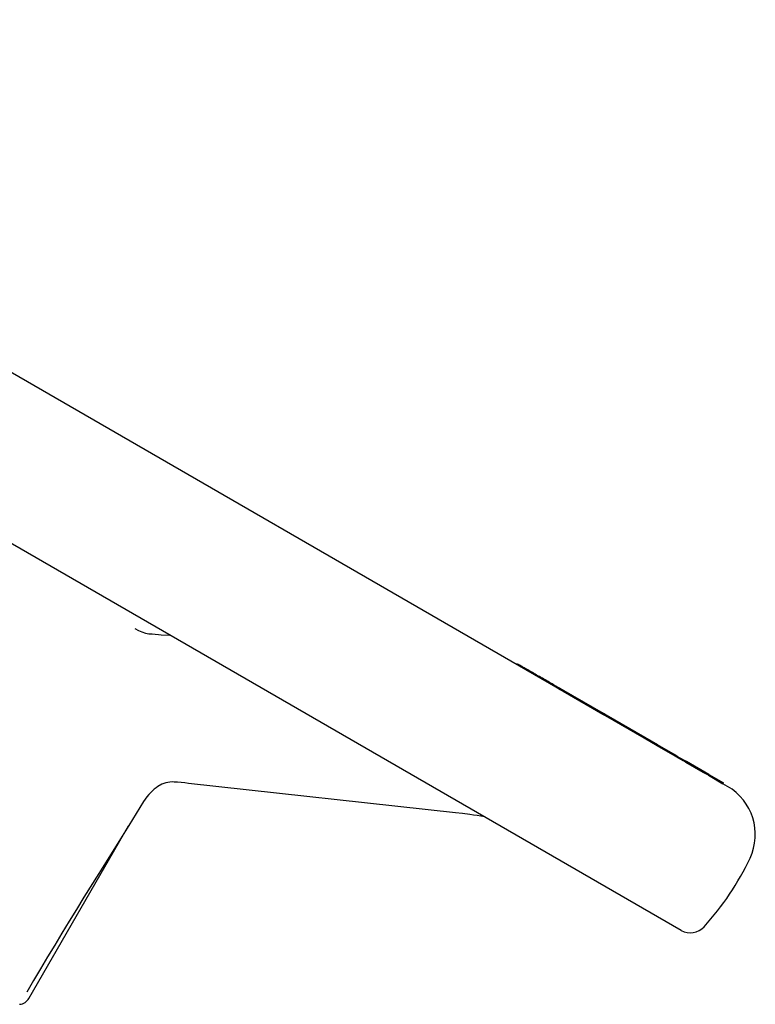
# Model space of a CAD drawing. Header units: millimetres. Extents: x 109 to 2644, y 299 to 1228.
# Tile 7 of 18: x 334 to 414, y 759 to 866. Entities that reach past the tile are written whole.
import ezdxf

# ---------------------------------------------------------------- set-up
doc = ezdxf.new("R2010")
doc.units = ezdxf.units.MM
doc.layers.add('DETAIL', color=2, linetype='Continuous')

msp = doc.modelspace()

# ---------------------------------------------------------------- linework, layer by layer
at = {"layer": 'DETAIL'}
for p, q in [((392.12, 793.71), (267.05, 865.92)), ((236.88, 864.86), (405.68, 767.41)), ((349.41, 799.39), (350.35, 799.35)), ((387.87, 796.16), (387.92, 796.25)), ((392.59, 793.43), (392.12, 793.71)), ((397.2, 790.77), (392.91, 793.25)), ((392.95, 793.22), (393, 793.31)), ((397.26, 790.86), (393, 793.31)), ((397.21, 790.77), (397.26, 790.86)), ((397.5, 790.6), (397.21, 790.77)), ((397.55, 790.69), (397.26, 790.86)), ((397.5, 790.6), (397.55, 790.69)), ((401.68, 788.19), (397.5, 790.6)), ((401.74, 788.27), (397.55, 790.69)), ((401.69, 788.18), (401.74, 788.27)), ((403.13, 787.46), (401.74, 788.27)), ((403.08, 787.38), (401.69, 788.18)), ((403.08, 787.38), (403.13, 787.46)), ((405.02, 786.26), (403.08, 787.38)), ((405.08, 786.34), (403.13, 787.46)), ((405.03, 786.26), (405.08, 786.34)), ((405.21, 786.15), (405.03, 786.26)), ((405.26, 786.23), (405.08, 786.34)), ((405.21, 786.15), (405.26, 786.23)), ((405.91, 785.75), (405.21, 786.15)), ((406.05, 785.78), (405.26, 786.23)), ((406, 785.7), (405.91, 785.75)), ((406, 785.7), (406.05, 785.78)), ((406.2, 785.58), (406, 785.7)), ((406.25, 785.67), (406.05, 785.78)), ((406.2, 785.58), (406.25, 785.67)), ((408.06, 784.5), (406.2, 785.58)), ((408.67, 784.27), (406.25, 785.67)), ((408.62, 784.18), (408.06, 784.5)), ((408.62, 784.18), (408.67, 784.27)), ((408.62, 784.18), (410.2, 783.27)), ((408.67, 784.27), (410.25, 783.36)), ((381.25, 780.13), (352.35, 783.3)), ((410.2, 783.27), (410.25, 783.36)), ((410.7, 782.98), (410.2, 783.27)), ((335.09, 760.05), (345.87, 778.73))]:
    msp.add_line(p, q, dxfattribs=at)
at = {"layer": 'DETAIL', "flags": 128}
for points in [[(346.56, 800.05), (346.94, 799.85), (347.32, 799.69), (347.7, 799.57), (348.06, 799.5)], [(348.06, 799.5), (348.42, 799.47), (348.76, 799.44), (349.09, 799.41), (349.41, 799.39)], [(389.3, 795.45), (389.19, 795.52), (389.08, 795.58), (388.98, 795.64), (388.88, 795.69), (388.79, 795.75), (388.7, 795.8), (388.61, 795.85), (388.53, 795.89), (388.46, 795.94), (388.39, 795.98), (388.33, 796.01), (388.27, 796.05), (388.21, 796.08), (388.16, 796.11), (388.12, 796.13), (388.08, 796.16), (388.04, 796.18), (388.01, 796.2), (387.98, 796.21), (387.96, 796.22), (387.94, 796.23), (387.93, 796.24), (387.93, 796.24), (387.92, 796.25)], [(392.64, 793.52), (392.55, 793.57), (392.45, 793.63), (392.34, 793.69), (392.23, 793.76), (392.11, 793.83), (391.98, 793.9), (391.85, 793.98), (391.71, 794.06), (391.57, 794.14), (391.42, 794.23), (391.27, 794.31), (391.12, 794.4), (390.97, 794.49), (390.81, 794.58), (390.66, 794.67), (390.5, 794.76), (390.34, 794.85), (390.18, 794.94), (390.03, 795.03), (389.88, 795.12), (389.73, 795.2), (389.58, 795.29), (389.44, 795.37), (389.3, 795.45)], [(393, 793.31), (393, 793.31), (393, 793.31), (393, 793.32), (392.99, 793.32), (392.99, 793.32), (392.98, 793.33), (392.97, 793.33), (392.96, 793.34), (392.95, 793.34), (392.94, 793.35), (392.93, 793.36), (392.91, 793.37), (392.9, 793.37), (392.88, 793.38), (392.86, 793.39), (392.84, 793.41), (392.82, 793.42), (392.8, 793.43), (392.78, 793.44), (392.75, 793.46), (392.73, 793.47), (392.7, 793.49), (392.67, 793.5), (392.64, 793.52)], [(392.91, 793.25), (392.9, 793.26), (392.89, 793.26), (392.88, 793.27), (392.87, 793.27), (392.86, 793.28), (392.86, 793.28), (392.84, 793.29), (392.83, 793.29), (392.82, 793.3), (392.81, 793.31), (392.8, 793.32), (392.79, 793.32), (392.77, 793.33), (392.76, 793.34), (392.74, 793.35), (392.73, 793.35), (392.71, 793.36), (392.7, 793.37), (392.68, 793.38), (392.67, 793.39), (392.65, 793.4), (392.63, 793.41), (392.61, 793.42), (392.59, 793.43)], [(397.21, 790.77), (397.21, 790.77), (397.21, 790.77), (397.21, 790.77), (397.21, 790.77), (397.21, 790.77), (397.21, 790.77), (397.2, 790.77), (397.2, 790.77), (397.2, 790.77), (397.2, 790.77), (397.2, 790.77), (397.2, 790.77), (397.2, 790.77), (397.2, 790.77), (397.2, 790.77), (397.2, 790.77), (397.2, 790.77), (397.2, 790.77), (397.2, 790.77), (397.2, 790.77), (397.2, 790.77), (397.2, 790.77), (397.2, 790.77), (397.2, 790.77)], [(401.69, 788.18), (401.69, 788.18), (401.69, 788.18), (401.69, 788.18), (401.69, 788.18), (401.69, 788.18), (401.69, 788.18), (401.69, 788.18), (401.69, 788.18), (401.69, 788.18), (401.68, 788.18), (401.68, 788.19), (401.68, 788.19), (401.68, 788.19), (401.68, 788.19), (401.68, 788.19), (401.68, 788.19), (401.68, 788.19), (401.68, 788.19), (401.68, 788.19), (401.68, 788.19), (401.68, 788.19), (401.68, 788.19), (401.68, 788.19), (401.68, 788.19)], [(405.03, 786.26), (405.03, 786.26), (405.03, 786.26), (405.03, 786.26), (405.03, 786.26), (405.02, 786.26), (405.02, 786.26), (405.02, 786.26), (405.02, 786.26), (405.02, 786.26), (405.02, 786.26), (405.02, 786.26), (405.02, 786.26), (405.02, 786.26), (405.02, 786.26), (405.02, 786.26), (405.02, 786.26), (405.02, 786.26), (405.02, 786.26), (405.02, 786.26), (405.02, 786.26), (405.02, 786.26), (405.02, 786.26), (405.02, 786.26), (405.02, 786.26)], [(350.81, 783.45), (350.57, 783.46), (350.34, 783.45), (349.9, 783.36), (349.47, 783.21), (349.05, 782.98), (348.85, 782.84), (348.65, 782.68), (348.45, 782.5), (348.25, 782.3), (348.05, 782.09), (347.86, 781.85), (347.67, 781.6), (347.5, 781.33)], [(352.35, 783.3), (351.95, 783.35), (351.56, 783.39), (351.18, 783.42), (350.81, 783.45)], [(347.5, 781.33), (345.88, 778.75), (344.26, 776.16), (342.64, 773.57), (341.03, 770.98), (340.23, 769.68), (339.44, 768.39), (338.65, 767.1), (337.87, 765.82), (337.1, 764.54), (336.34, 763.26), (335.59, 761.99), (334.86, 760.72)], [(384.38, 779.7), (383.98, 779.76), (383.58, 779.82), (383.19, 779.88), (382.79, 779.94), (382.01, 780.04), (381.25, 780.13)]]:
    msp.add_lwpolyline(points, dxfattribs=at)
at = {"layer": 'DETAIL'}
for centre, radius, start, end in [((407.7, 777.78), 6, 334.7802, 60), ((385.99, 788.01), 30, 317.6264, 334.7802), ((406.68, 769.14), 2, 240, 317.6264), ((333.96, 760.7), 1.3, 275.3424, 330)]:
    msp.add_arc(centre, radius, start, end, dxfattribs=at)

doc.saveas('drawing.dxf')
